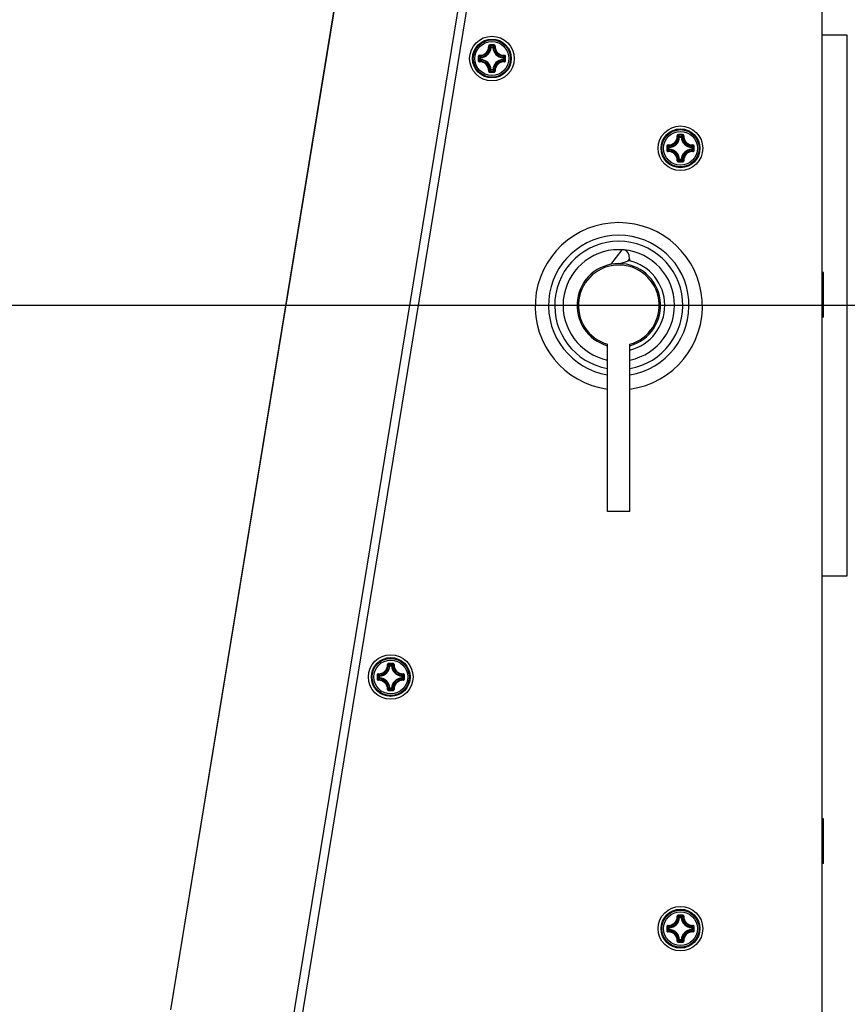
# Model space of a CAD drawing. Header units: millimetres. Extents: x 0 to 420, y 0 to 297.
# Tile 146 of 256: x 69 to 84, y 202 to 220. Entities that reach past the tile are written whole.
import ezdxf

# ---------------------------------------------------------------- set-up
doc = ezdxf.new("R2010")
doc.units = ezdxf.units.MM
doc.header["$LTSCALE"] = 23.1
doc.layers.get('0').update_dxf_attribs({"linetype": 'CONTINUOUS'})
doc.layers.add('AXES', color=7, linetype='CONTINUOUS')
doc.layers.add('DIM_PILOTEES', color=7, linetype='CONTINUOUS')
doc.styles.add('TEXTSTYLE_5', font='txt', dxfattribs={"width": 1.142857})
doc.dimstyles.new('DIMSTYLE_4', dxfattribs={"dimtxt": 2.5, "dimasz": 0.1875, "dimexe": 0.125, "dimexo": 0.0625, "dimgap": 1.25, "dimtad": 0, "dimtih": 1, "dimtoh": 1, "dimdsep": 46, "dimtxsty": 'TEXTSTYLE_5', "dimblk": '_FILLED', "dimblk1": '_FILLED', "dimblk2": '_FILLED', "dimcen": 0.09, "dimazin": 2, "dimtfac": 1, "dimtofl": 0, "dimtmove": 0, "dimatfit": 3, "dimldrblk": '_FILLED', "dimfxl": 1, "dimtolj": 1, "dimarcsym": 0})

# ---------------------------------------------------------------- blocks, each defined once
blk = doc.blocks.new('_FILLED')
at = {"color": 0, "linetype": 'BYBLOCK'}
blk.add_solid([(0, 0), (-1, 0.167), (-1, -0.167)], dxfattribs=at)
blk = doc.blocks.new('*D14')
at = {"layer": 'DIM_PILOTEES', "color": 2, "linetype": 'CONTINUOUS'}
for p, q in [((66.664, 214.622), (63.682, 214.622)), ((63.807, 214.622), (63.807, 170.264)), ((124.063, 214.622), (66.664, 214.622)), ((63.807, 129.447), (63.807, 165.264)), ((66.664, 129.447), (63.682, 129.447)), ((98.893, 129.447), (66.664, 129.447))]:
    blk.add_line(p, q, dxfattribs=at)
at = {"layer": 'DIM_PILOTEES', "color": 2, "linetype": 'CONTINUOUS', "xscale": 0.1875, "yscale": 0.1875, "zscale": 0.1875}
for p, rotation in [((63.807, 214.622), 90), ((63.807, 129.447), 270)]:
    blk.add_blockref('_FILLED', p, dxfattribs=dict(at, rotation=rotation))
at = {"layer": 'DIM_PILOTEES', "color": 2, "linetype": 'CONTINUOUS', "insert": (63.807, 169.014), "char_height": 2.5, "width": 8.57143, "attachment_point": 2, "line_spacing_factor": 0.9, "style": 'TEXTSTYLE_5'}
blk.add_mtext('{\\ftxt;\\W0.0001;\\H0.0001;\\~}{\\ftxt;\\W2.2857142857;\\H2.5; }{\\ftxt;\\W0.0001;\\H0.0001;\\~}', dxfattribs=at)

msp = doc.modelspace()

# ---------------------------------------------------------------- linework, layer by layer
at = {"color": 7, "linetype": 'CONTINUOUS'}
for p, q in [((76.523, 229.451), (72.03, 201.987)), ((76.527, 229.448), (72.034, 201.986)), ((83.725, 186.985), (83.725, 228.791)), ((78.264, 226.496), (73.13, 195.117)), ((78.413, 226.467), (73.281, 195.092)), ((84.175, 219.472), (83.725, 219.472)), ((84.175, 209.772), (84.175, 219.472)), ((77.783, 219.252), (77.773, 219.252)), ((77.783, 219.252), (77.783, 219.261)), ((77.783, 219.261), (77.815, 219.261)), ((77.783, 219.252), (77.815, 219.252)), ((77.815, 219.252), (77.815, 219.261)), ((77.815, 219.252), (77.825, 219.252)), ((77.588, 219.034), (77.588, 219.067)), ((77.598, 219.067), (77.588, 219.067)), ((77.598, 219.034), (77.588, 219.034)), ((77.598, 219.067), (77.598, 219.077)), ((77.598, 219.034), (77.598, 219.067)), ((77.598, 219.034), (77.598, 219.024)), ((78, 219.067), (78.001, 219.077)), ((78, 219.067), (78, 219.034)), ((78, 219.067), (78.01, 219.067)), ((78, 219.034), (78.001, 219.024)), ((78, 219.034), (78.01, 219.034)), ((78.01, 219.067), (78.01, 219.034)), ((77.783, 218.85), (77.773, 218.849)), ((77.783, 218.85), (77.783, 218.84)), ((77.815, 218.85), (77.783, 218.85)), ((77.815, 218.84), (77.783, 218.84)), ((77.815, 218.85), (77.815, 218.84)), ((77.815, 218.85), (77.825, 218.849)), ((81.166, 217.642), (81.156, 217.643)), ((81.166, 217.642), (81.166, 217.652)), ((81.166, 217.652), (81.198, 217.652)), ((81.166, 217.642), (81.198, 217.642)), ((81.198, 217.642), (81.198, 217.652)), ((81.198, 217.642), (81.208, 217.643)), ((80.971, 217.425), (80.971, 217.458)), ((80.981, 217.458), (80.971, 217.458)), ((80.981, 217.458), (80.981, 217.467)), ((80.981, 217.425), (80.981, 217.457)), ((81.383, 217.458), (81.384, 217.467)), ((81.383, 217.458), (81.393, 217.458)), ((81.383, 217.457), (81.383, 217.425)), ((81.393, 217.458), (81.393, 217.425)), ((80.981, 217.425), (80.971, 217.425)), ((80.981, 217.425), (80.981, 217.415)), ((81.383, 217.425), (81.384, 217.415)), ((81.383, 217.425), (81.393, 217.425)), ((81.166, 217.24), (81.156, 217.24)), ((81.166, 217.24), (81.166, 217.23)), ((81.198, 217.24), (81.166, 217.24)), ((81.198, 217.23), (81.166, 217.23)), ((81.198, 217.24), (81.198, 217.23)), ((81.198, 217.24), (81.208, 217.24)), ((80.13, 215.62), (79.928, 215.357)), ((80.1, 215.372), (80.234, 215.415)), ((80.265, 215.456), (80.234, 215.415)), ((80.265, 215.456), (80.265, 215.425)), ((79.875, 210.922), (79.875, 213.925)), ((80.275, 210.922), (80.275, 213.925)), ((80.275, 210.922), (79.875, 210.922)), ((83.725, 209.772), (84.175, 209.772)), ((75.968, 208.157), (75.958, 208.157)), ((75.968, 208.157), (75.968, 208.167)), ((75.968, 208.167), (76, 208.167)), ((75.968, 208.157), (76, 208.157)), ((76, 208.157), (76, 208.167)), ((76, 208.157), (76.01, 208.157)), ((75.773, 207.94), (75.773, 207.972)), ((75.783, 207.972), (75.773, 207.972)), ((75.783, 207.94), (75.773, 207.94)), ((75.783, 207.972), (75.783, 207.982)), ((75.783, 207.94), (75.783, 207.972)), ((75.783, 207.94), (75.783, 207.93)), ((76.185, 207.972), (76.186, 207.982)), ((76.185, 207.972), (76.185, 207.94)), ((76.185, 207.972), (76.195, 207.972)), ((76.185, 207.94), (76.186, 207.93)), ((76.185, 207.94), (76.195, 207.94)), ((76.195, 207.972), (76.195, 207.94)), ((75.968, 207.755), (75.958, 207.754)), ((75.968, 207.755), (75.968, 207.745)), ((76, 207.755), (75.968, 207.755)), ((76, 207.745), (75.968, 207.745)), ((76, 207.755), (76, 207.745)), ((76, 207.755), (76.01, 207.754)), ((81.166, 203.642), (81.156, 203.643)), ((81.166, 203.642), (81.166, 203.652)), ((81.166, 203.652), (81.198, 203.652)), ((81.166, 203.642), (81.198, 203.642)), ((81.198, 203.642), (81.198, 203.652)), ((81.198, 203.642), (81.208, 203.643)), ((80.971, 203.425), (80.971, 203.458)), ((80.981, 203.458), (80.971, 203.458)), ((80.981, 203.425), (80.971, 203.425)), ((80.981, 203.458), (80.981, 203.467)), ((80.981, 203.425), (80.981, 203.457)), ((80.981, 203.425), (80.981, 203.415)), ((81.383, 203.458), (81.384, 203.467)), ((81.383, 203.458), (81.393, 203.458)), ((81.383, 203.457), (81.383, 203.425)), ((81.383, 203.425), (81.384, 203.415)), ((81.383, 203.425), (81.393, 203.425)), ((81.393, 203.458), (81.393, 203.425)), ((81.166, 203.24), (81.156, 203.24)), ((81.166, 203.24), (81.166, 203.23)), ((81.198, 203.24), (81.166, 203.24)), ((81.198, 203.23), (81.166, 203.23)), ((81.198, 203.24), (81.198, 203.23)), ((81.198, 203.24), (81.208, 203.24))]:
    msp.add_line(p, q, dxfattribs=at)
for centre, radius in [((77.799, 219.051), 0.4), ((77.799, 219.051), 0.348), ((77.799, 219.051), 0.348), ((77.799, 219.051), 0.334), ((77.799, 219.051), 0.304), ((81.182, 217.441), 0.4), ((81.182, 217.441), 0.348), ((81.182, 217.441), 0.348), ((81.182, 217.441), 0.334), ((81.182, 217.441), 0.304), ((75.984, 207.956), 0.4), ((75.984, 207.956), 0.348), ((75.984, 207.956), 0.348), ((75.984, 207.956), 0.334), ((75.984, 207.956), 0.304), ((81.182, 203.441), 0.4), ((81.182, 203.441), 0.348), ((81.182, 203.441), 0.348), ((81.182, 203.441), 0.334), ((81.182, 203.441), 0.304)]:
    msp.add_circle(centre, radius, dxfattribs=at)
for centre, radius, start, end in [((77.585, 219.265), 0.156, 266.8359, 3.1593), ((77.586, 219.263), 0.165, 266.7227, 3.2772), ((77.589, 219.261), 0.194, 272.6594, 357.3406), ((77.589, 219.261), 0.184, 272.6606, 357.3393), ((77.8, 207.879), 11.416, 89.8104, 90.1968), ((77.799, 207.962), 11.321, 89.8069, 90.1932), ((77.405, 218.901), 0.522, 43.6483, 47.0364), ((78.193, 218.901), 0.522, 132.9634, 136.3517), ((78.009, 219.261), 0.194, 182.6594, 267.3405), ((78.009, 219.261), 0.184, 182.6607, 267.3393), ((78.012, 219.263), 0.165, 176.7227, 273.2771), ((78.014, 219.265), 0.156, 176.8402, 273.1614), ((88.971, 219.051), 11.416, 179.807, 180.0002), ((88.971, 219.05), 11.416, 179.9997, 180.1929), ((77.949, 219.444), 0.522, 222.9629, 226.3522), ((88.888, 219.051), 11.322, 179.8069, 180.1931), ((77.949, 218.657), 0.522, 133.6479, 137.0369), ((77.589, 218.841), 0.194, 2.6594, 87.3406), ((78.009, 218.841), 0.194, 92.6592, 177.3404), ((77.65, 219.445), 0.522, 313.6483, 317.0364), ((77.65, 218.656), 0.522, 42.9634, 46.3517), ((66.711, 219.051), 11.321, 359.8069, 0.1931), ((66.628, 219.051), 11.416, 359.9997, 0.1929), ((66.628, 219.05), 11.416, 359.807, 0.0002), ((77.585, 218.836), 0.156, 356.8402, 93.1614), ((77.586, 218.838), 0.165, 356.7235, 93.2764), ((77.589, 218.841), 0.184, 2.6606, 87.3394), ((78.009, 218.841), 0.184, 92.6607, 177.3393), ((78.012, 218.838), 0.165, 86.7236, 183.2763), ((78.014, 218.836), 0.156, 86.8391, 183.1593), ((77.405, 219.2), 0.522, 312.9629, 316.3522), ((77.799, 230.139), 11.321, 269.8068, 270.1931), ((77.8, 230.222), 11.416, 269.8032, 270.1895), ((78.193, 219.2), 0.522, 223.6483, 227.0364), ((80.968, 217.656), 0.156, 266.8359, 3.1593), ((80.969, 217.654), 0.165, 266.7227, 3.2772), ((80.972, 217.651), 0.184, 272.6606, 357.3393), ((80.972, 217.651), 0.194, 272.6594, 357.3406), ((81.183, 206.27), 11.416, 89.8104, 90.1968), ((81.182, 206.353), 11.321, 89.8069, 90.1932), ((80.788, 217.292), 0.522, 43.6483, 47.0364), ((81.576, 217.292), 0.522, 132.9634, 136.3517), ((81.392, 217.651), 0.194, 182.6594, 267.3405), ((81.392, 217.651), 0.184, 182.6607, 267.3393), ((81.395, 217.654), 0.165, 176.7227, 273.2771), ((81.397, 217.656), 0.156, 176.8402, 273.1614), ((92.354, 217.441), 11.416, 179.807, 180.0002), ((81.332, 217.835), 0.522, 222.9629, 226.3522), ((92.271, 217.441), 11.322, 179.8069, 180.1931), ((81.033, 217.835), 0.522, 313.6483, 317.0364), ((70.093, 217.441), 11.321, 359.8069, 0.1931), ((70.011, 217.441), 11.416, 359.9997, 0.1929), ((92.354, 217.441), 11.416, 179.9997, 180.1929), ((81.332, 217.047), 0.522, 133.6479, 137.0369), ((80.968, 217.227), 0.156, 356.8402, 93.1614), ((80.969, 217.228), 0.165, 356.7235, 93.2764), ((80.972, 217.231), 0.194, 2.6594, 87.3406), ((80.972, 217.231), 0.184, 2.6606, 87.3394), ((81.392, 217.231), 0.194, 92.6592, 177.3404), ((81.392, 217.231), 0.184, 92.6607, 177.3393), ((81.395, 217.228), 0.165, 86.7236, 183.2763), ((81.397, 217.227), 0.156, 86.8391, 183.1593), ((81.033, 217.047), 0.522, 42.9634, 46.3517), ((70.011, 217.441), 11.416, 359.807, 0.0002), ((80.788, 217.591), 0.522, 312.9629, 316.3522), ((81.182, 228.53), 11.321, 269.8068, 270.1931), ((81.183, 228.613), 11.416, 269.8032, 270.1895), ((81.576, 217.591), 0.522, 223.6483, 227.0364), ((80.075, 214.607), 1.5, 277.6654, 262.3346), ((80.075, 214.622), 1.26, 279.1386, 260.8614), ((80.075, 214.622), 1.15, 280.0207, 259.9793), ((80.075, 214.622), 1, 281.537, 258.4609), ((80.075, 214.622), 0.75, 285.4663, 254.5253), ((80.075, 214.622), 0.725, 286.0134, 253.9866), ((80.583, 214.36), 1.111, 106.6338, 108.3166), ((80.075, 214.622), 0.825, 284.0298, 76.6842), ((75.77, 208.17), 0.156, 266.8359, 3.1593), ((75.771, 208.169), 0.165, 266.7227, 3.2772), ((75.774, 208.166), 0.194, 272.6594, 357.3406), ((75.774, 208.166), 0.184, 272.6606, 357.3393), ((75.985, 196.784), 11.416, 89.8104, 90.1968), ((75.984, 196.867), 11.321, 89.8069, 90.1932), ((75.59, 207.806), 0.522, 43.6483, 47.0364), ((76.378, 207.806), 0.522, 132.9634, 136.3517), ((76.194, 208.166), 0.194, 182.6594, 267.3405), ((76.194, 208.166), 0.184, 182.6607, 267.3393), ((76.197, 208.169), 0.165, 176.7227, 273.2771), ((76.199, 208.17), 0.156, 176.8402, 273.1614), ((87.156, 207.956), 11.416, 179.807, 180.0002), ((87.156, 207.956), 11.416, 179.9997, 180.1929), ((76.134, 208.35), 0.522, 222.9629, 226.3522), ((87.073, 207.956), 11.322, 179.8069, 180.1931), ((76.134, 207.562), 0.522, 133.6479, 137.0369), ((75.771, 207.743), 0.165, 356.7235, 93.2764), ((75.774, 207.746), 0.194, 2.6594, 87.3406), ((75.774, 207.746), 0.184, 2.6606, 87.3394), ((76.194, 207.746), 0.194, 92.6592, 177.3404), ((76.194, 207.746), 0.184, 92.6607, 177.3393), ((76.197, 207.743), 0.165, 86.7236, 183.2763), ((75.835, 208.35), 0.522, 313.6483, 317.0364), ((75.835, 207.562), 0.522, 42.9634, 46.3517), ((64.895, 207.956), 11.321, 359.8069, 0.1931), ((64.813, 207.956), 11.416, 359.9997, 0.1929), ((64.813, 207.956), 11.416, 359.807, 0.0002), ((75.77, 207.741), 0.156, 356.8402, 93.1614), ((75.59, 208.105), 0.522, 312.9629, 316.3522), ((76.378, 208.105), 0.522, 223.6483, 227.0364), ((76.199, 207.741), 0.156, 86.8391, 183.1593), ((75.984, 219.044), 11.321, 269.8068, 270.1931), ((75.985, 219.127), 11.416, 269.8032, 270.1895), ((81.183, 192.27), 11.416, 89.8104, 90.1968), ((81.182, 192.353), 11.321, 89.8069, 90.1932), ((80.788, 203.292), 0.522, 43.6483, 47.0364), ((81.576, 203.292), 0.522, 132.9634, 136.3517), ((80.968, 203.656), 0.156, 266.8359, 3.1593), ((80.969, 203.654), 0.165, 266.7227, 3.2772), ((80.972, 203.651), 0.184, 272.6606, 357.3393), ((80.972, 203.651), 0.194, 272.6594, 357.3406), ((81.392, 203.651), 0.194, 182.6594, 267.3405), ((81.392, 203.651), 0.184, 182.6607, 267.3393), ((81.395, 203.654), 0.165, 176.7227, 273.2771), ((81.397, 203.656), 0.156, 176.8402, 273.1614), ((92.354, 203.441), 11.416, 179.807, 180.0002), ((92.354, 203.441), 11.416, 179.9997, 180.1929), ((81.332, 203.835), 0.522, 222.9629, 226.3522), ((92.271, 203.441), 11.322, 179.8069, 180.1931), ((81.332, 203.047), 0.522, 133.6479, 137.0369), ((80.968, 203.227), 0.156, 356.8402, 93.1614), ((80.969, 203.228), 0.165, 356.7235, 93.2764), ((80.972, 203.231), 0.194, 2.6594, 87.3406), ((80.972, 203.231), 0.184, 2.6606, 87.3394), ((81.392, 203.231), 0.194, 92.6592, 177.3404), ((81.392, 203.231), 0.184, 92.6607, 177.3393), ((81.395, 203.228), 0.165, 86.7236, 183.2763), ((81.397, 203.227), 0.156, 86.8391, 183.1593), ((81.033, 203.835), 0.522, 313.6483, 317.0364), ((81.033, 203.047), 0.522, 42.9634, 46.3517), ((70.093, 203.441), 11.321, 359.8069, 0.1931), ((70.011, 203.441), 11.416, 359.9997, 0.1929), ((70.011, 203.441), 11.416, 359.807, 0.0002), ((80.788, 203.591), 0.522, 312.9629, 316.3522), ((81.182, 214.53), 11.321, 269.8068, 270.1931), ((81.183, 214.613), 11.416, 269.8032, 270.1895), ((81.576, 203.591), 0.522, 223.6483, 227.0364)]:
    msp.add_arc(centre, radius, start, end, dxfattribs=at)
msp.add_ellipse((79.508, 214.68), major_axis=(0.705, 0.918), ratio=0.30243, start_param=-0.375284, end_param=0.129606, dxfattribs=at)
for points, knots in [([(77.761, 219.295), (77.755, 219.295), (77.744, 219.29), (77.74, 219.279), (77.74, 219.274)], [0, 0, 0, 0, 0.503055, 1, 1, 1, 1]), ([(77.74, 219.274), (77.743, 219.274), (77.746, 219.274), (77.749, 219.274), (77.751, 219.273), (77.751, 219.273)], [0, 0, 0, 0, 0.654585, 0.879518, 1, 1, 1, 1]), ([(77.761, 219.283), (77.758, 219.283), (77.753, 219.281), (77.751, 219.275), (77.751, 219.273)], [0, 0, 0, 0, 0.506356, 1, 1, 1, 1]), ([(77.773, 219.252), (77.771, 219.254), (77.764, 219.261), (77.757, 219.268), (77.751, 219.273)], [0, 0, 0, 0, 0.245129, 1, 1, 1, 1]), ([(77.761, 219.295), (77.761, 219.292), (77.761, 219.289), (77.761, 219.285), (77.761, 219.284), (77.761, 219.283)], [0, 0, 0, 0, 0.661505, 0.892729, 1, 1, 1, 1]), ([(77.825, 219.252), (77.827, 219.254), (77.834, 219.261), (77.842, 219.268), (77.848, 219.273)], [0, 0, 0, 0, 0.245127, 1, 1, 1, 1]), ([(77.838, 219.295), (77.838, 219.292), (77.838, 219.289), (77.838, 219.285), (77.838, 219.284), (77.837, 219.283)], [0, 0, 0, 0, 0.661448, 0.89268, 1, 1, 1, 1]), ([(77.848, 219.273), (77.848, 219.275), (77.846, 219.281), (77.84, 219.283), (77.837, 219.283)], [0, 0, 0, 0, 0.493633, 1, 1, 1, 1]), ([(77.858, 219.274), (77.858, 219.279), (77.854, 219.29), (77.843, 219.295), (77.838, 219.295)], [0, 0, 0, 0, 0.496944, 1, 1, 1, 1]), ([(77.858, 219.274), (77.856, 219.274), (77.853, 219.274), (77.849, 219.274), (77.848, 219.273), (77.848, 219.273)], [0, 0, 0, 0, 0.654635, 0.879564, 1, 1, 1, 1]), ([(77.576, 219.109), (77.571, 219.11), (77.559, 219.106), (77.555, 219.094), (77.555, 219.089)], [0, 0, 0, 0, 0.49693, 1, 1, 1, 1]), ([(77.555, 219.089), (77.557, 219.089), (77.561, 219.089), (77.565, 219.089), (77.566, 219.089), (77.567, 219.089)], [0, 0, 0, 0, 0.661474, 0.892703, 1, 1, 1, 1]), ([(77.577, 219.099), (77.574, 219.099), (77.569, 219.097), (77.567, 219.091), (77.567, 219.089)], [0, 0, 0, 0, 0.493642, 1, 1, 1, 1]), ([(77.576, 219.109), (77.576, 219.107), (77.576, 219.104), (77.576, 219.101), (77.577, 219.099), (77.577, 219.099)], [0, 0, 0, 0, 0.654635, 0.879564, 1, 1, 1, 1]), ([(77.598, 219.077), (77.596, 219.078), (77.589, 219.086), (77.582, 219.093), (77.577, 219.099)], [0, 0, 0, 0, 0.245124, 1, 1, 1, 1]), ([(77.588, 219.034), (77.588, 219.032), (77.59, 219.027), (77.595, 219.025), (77.598, 219.024)], [0, 0, 0, 0, 0.499979, 1, 1, 1, 1]), ([(78.001, 219.077), (78.003, 219.078), (78.01, 219.086), (78.017, 219.093), (78.022, 219.099)], [0, 0, 0, 0, 0.245129, 1, 1, 1, 1]), ([(78.01, 219.067), (78.01, 219.069), (78.008, 219.074), (78.003, 219.077), (78.001, 219.077)], [0, 0, 0, 0, 0.499979, 1, 1, 1, 1]), ([(78.001, 219.024), (78.003, 219.025), (78.008, 219.027), (78.01, 219.032), (78.01, 219.034)], [0, 0, 0, 0, 0.500021, 1, 1, 1, 1]), ([(78.044, 219.089), (78.044, 219.094), (78.039, 219.106), (78.028, 219.11), (78.022, 219.109)], [0, 0, 0, 0, 0.503051, 1, 1, 1, 1]), ([(78.023, 219.109), (78.023, 219.107), (78.023, 219.104), (78.022, 219.101), (78.022, 219.099), (78.022, 219.099)], [0, 0, 0, 0, 0.654598, 0.879529, 1, 1, 1, 1]), ([(78.032, 219.089), (78.032, 219.091), (78.03, 219.097), (78.024, 219.099), (78.022, 219.099)], [0, 0, 0, 0, 0.50636, 1, 1, 1, 1]), ([(78.044, 219.089), (78.041, 219.089), (78.038, 219.089), (78.034, 219.089), (78.032, 219.089), (78.032, 219.089)], [0, 0, 0, 0, 0.661505, 0.892729, 1, 1, 1, 1]), ([(77.555, 219.012), (77.555, 219.007), (77.559, 218.995), (77.571, 218.991), (77.576, 218.992)], [0, 0, 0, 0, 0.503051, 1, 1, 1, 1]), ([(77.555, 219.012), (77.557, 219.012), (77.561, 219.012), (77.565, 219.012), (77.566, 219.012), (77.567, 219.012)], [0, 0, 0, 0, 0.661505, 0.892729, 1, 1, 1, 1]), ([(77.567, 219.012), (77.567, 219.01), (77.569, 219.004), (77.574, 219.002), (77.577, 219.002)], [0, 0, 0, 0, 0.50636, 1, 1, 1, 1]), ([(77.576, 218.992), (77.576, 218.994), (77.576, 218.997), (77.576, 219.001), (77.577, 219.002), (77.577, 219.002)], [0, 0, 0, 0, 0.654598, 0.879529, 1, 1, 1, 1]), ([(77.598, 219.024), (77.596, 219.023), (77.589, 219.015), (77.582, 219.008), (77.577, 219.002)], [0, 0, 0, 0, 0.245126, 1, 1, 1, 1]), ([(78.001, 219.024), (78.003, 219.023), (78.01, 219.015), (78.017, 219.008), (78.022, 219.002)], [0, 0, 0, 0, 0.245127, 1, 1, 1, 1]), ([(78.022, 218.992), (78.028, 218.991), (78.039, 218.995), (78.044, 219.007), (78.044, 219.012)], [0, 0, 0, 0, 0.496947, 1, 1, 1, 1]), ([(78.022, 219.002), (78.024, 219.002), (78.03, 219.004), (78.032, 219.01), (78.032, 219.012)], [0, 0, 0, 0, 0.493642, 1, 1, 1, 1]), ([(78.023, 218.992), (78.023, 218.994), (78.023, 218.997), (78.022, 219.001), (78.022, 219.002), (78.022, 219.002)], [0, 0, 0, 0, 0.654634, 0.879563, 1, 1, 1, 1]), ([(78.044, 219.012), (78.041, 219.012), (78.038, 219.012), (78.034, 219.012), (78.032, 219.012), (78.032, 219.012)], [0, 0, 0, 0, 0.661481, 0.892709, 1, 1, 1, 1]), ([(77.74, 218.827), (77.743, 218.827), (77.746, 218.827), (77.749, 218.827), (77.751, 218.828), (77.751, 218.828)], [0, 0, 0, 0, 0.654635, 0.879564, 1, 1, 1, 1]), ([(77.74, 218.827), (77.74, 218.822), (77.744, 218.811), (77.755, 218.806), (77.761, 218.806)], [0, 0, 0, 0, 0.496966, 1, 1, 1, 1]), ([(77.773, 218.849), (77.771, 218.847), (77.764, 218.84), (77.757, 218.833), (77.751, 218.828)], [0, 0, 0, 0, 0.245124, 1, 1, 1, 1]), ([(77.751, 218.828), (77.751, 218.826), (77.753, 218.82), (77.758, 218.818), (77.761, 218.818)], [0, 0, 0, 0, 0.493633, 1, 1, 1, 1]), ([(77.761, 218.806), (77.761, 218.809), (77.761, 218.812), (77.761, 218.816), (77.761, 218.817), (77.761, 218.818)], [0, 0, 0, 0, 0.661448, 0.89268, 1, 1, 1, 1]), ([(77.815, 218.84), (77.818, 218.84), (77.823, 218.842), (77.825, 218.847), (77.825, 218.849)], [0, 0, 0, 0, 0.499979, 1, 1, 1, 1]), ([(77.825, 218.849), (77.827, 218.847), (77.834, 218.84), (77.842, 218.833), (77.848, 218.828)], [0, 0, 0, 0, 0.245129, 1, 1, 1, 1]), ([(77.837, 218.818), (77.84, 218.818), (77.846, 218.82), (77.848, 218.826), (77.848, 218.828)], [0, 0, 0, 0, 0.506357, 1, 1, 1, 1]), ([(77.838, 218.806), (77.838, 218.809), (77.838, 218.812), (77.838, 218.816), (77.838, 218.817), (77.837, 218.818)], [0, 0, 0, 0, 0.661505, 0.892729, 1, 1, 1, 1]), ([(77.838, 218.806), (77.843, 218.806), (77.854, 218.811), (77.858, 218.822), (77.858, 218.827)], [0, 0, 0, 0, 0.503087, 1, 1, 1, 1]), ([(77.858, 218.827), (77.856, 218.827), (77.853, 218.827), (77.849, 218.827), (77.848, 218.828), (77.848, 218.828)], [0, 0, 0, 0, 0.654531, 0.879475, 1, 1, 1, 1]), ([(81.144, 217.686), (81.138, 217.686), (81.127, 217.681), (81.123, 217.67), (81.123, 217.664)], [0, 0, 0, 0, 0.503055, 1, 1, 1, 1]), ([(81.123, 217.665), (81.126, 217.665), (81.129, 217.665), (81.132, 217.664), (81.134, 217.664), (81.134, 217.664)], [0, 0, 0, 0, 0.654585, 0.879518, 1, 1, 1, 1]), ([(81.144, 217.674), (81.141, 217.674), (81.136, 217.672), (81.134, 217.666), (81.134, 217.664)], [0, 0, 0, 0, 0.506356, 1, 1, 1, 1]), ([(81.156, 217.643), (81.154, 217.645), (81.147, 217.652), (81.14, 217.659), (81.134, 217.664)], [0, 0, 0, 0, 0.245129, 1, 1, 1, 1]), ([(81.144, 217.686), (81.144, 217.683), (81.144, 217.68), (81.144, 217.676), (81.144, 217.674), (81.144, 217.674)], [0, 0, 0, 0, 0.661505, 0.892729, 1, 1, 1, 1]), ([(81.208, 217.643), (81.21, 217.645), (81.217, 217.652), (81.225, 217.659), (81.231, 217.664)], [0, 0, 0, 0, 0.245127, 1, 1, 1, 1]), ([(81.221, 217.686), (81.221, 217.683), (81.221, 217.68), (81.221, 217.676), (81.221, 217.674), (81.22, 217.674)], [0, 0, 0, 0, 0.661448, 0.89268, 1, 1, 1, 1]), ([(81.231, 217.664), (81.231, 217.666), (81.229, 217.672), (81.223, 217.674), (81.22, 217.674)], [0, 0, 0, 0, 0.493633, 1, 1, 1, 1]), ([(81.241, 217.664), (81.241, 217.67), (81.237, 217.681), (81.226, 217.686), (81.221, 217.686)], [0, 0, 0, 0, 0.496944, 1, 1, 1, 1]), ([(81.241, 217.665), (81.239, 217.665), (81.236, 217.665), (81.232, 217.664), (81.231, 217.664), (81.231, 217.664)], [0, 0, 0, 0, 0.654635, 0.879564, 1, 1, 1, 1]), ([(80.959, 217.5), (80.954, 217.5), (80.942, 217.496), (80.938, 217.485), (80.938, 217.48)], [0, 0, 0, 0, 0.49693, 1, 1, 1, 1]), ([(80.938, 217.48), (80.94, 217.48), (80.944, 217.48), (80.948, 217.48), (80.949, 217.48), (80.95, 217.479)], [0, 0, 0, 0, 0.661474, 0.892703, 1, 1, 1, 1]), ([(80.96, 217.49), (80.957, 217.49), (80.952, 217.488), (80.95, 217.482), (80.95, 217.479)], [0, 0, 0, 0, 0.493642, 1, 1, 1, 1]), ([(80.959, 217.5), (80.959, 217.498), (80.959, 217.495), (80.959, 217.491), (80.96, 217.49), (80.96, 217.49)], [0, 0, 0, 0, 0.654635, 0.879564, 1, 1, 1, 1]), ([(80.981, 217.467), (80.979, 217.469), (80.972, 217.476), (80.965, 217.484), (80.96, 217.49)], [0, 0, 0, 0, 0.245124, 1, 1, 1, 1]), ([(81.384, 217.467), (81.385, 217.469), (81.393, 217.476), (81.399, 217.484), (81.405, 217.49)], [0, 0, 0, 0, 0.245129, 1, 1, 1, 1]), ([(81.393, 217.458), (81.393, 217.46), (81.391, 217.465), (81.386, 217.467), (81.384, 217.467)], [0, 0, 0, 0, 0.499979, 1, 1, 1, 1]), ([(81.406, 217.5), (81.406, 217.498), (81.406, 217.495), (81.405, 217.491), (81.405, 217.49), (81.405, 217.49)], [0, 0, 0, 0, 0.654598, 0.879529, 1, 1, 1, 1]), ([(81.427, 217.48), (81.427, 217.485), (81.422, 217.496), (81.411, 217.5), (81.405, 217.5)], [0, 0, 0, 0, 0.503051, 1, 1, 1, 1]), ([(81.415, 217.479), (81.415, 217.482), (81.413, 217.488), (81.407, 217.49), (81.405, 217.49)], [0, 0, 0, 0, 0.50636, 1, 1, 1, 1]), ([(81.427, 217.48), (81.424, 217.48), (81.421, 217.48), (81.417, 217.48), (81.415, 217.48), (81.415, 217.479)], [0, 0, 0, 0, 0.661505, 0.892729, 1, 1, 1, 1]), ([(80.938, 217.403), (80.938, 217.397), (80.942, 217.386), (80.954, 217.382), (80.959, 217.382)], [0, 0, 0, 0, 0.503051, 1, 1, 1, 1]), ([(80.938, 217.403), (80.94, 217.403), (80.944, 217.403), (80.948, 217.403), (80.949, 217.403), (80.95, 217.403)], [0, 0, 0, 0, 0.661505, 0.892729, 1, 1, 1, 1]), ([(80.95, 217.403), (80.95, 217.4), (80.952, 217.395), (80.957, 217.393), (80.96, 217.393)], [0, 0, 0, 0, 0.50636, 1, 1, 1, 1]), ([(80.959, 217.382), (80.959, 217.385), (80.959, 217.388), (80.959, 217.391), (80.96, 217.393), (80.96, 217.393)], [0, 0, 0, 0, 0.654598, 0.879529, 1, 1, 1, 1]), ([(80.981, 217.415), (80.979, 217.413), (80.972, 217.406), (80.965, 217.399), (80.96, 217.393)], [0, 0, 0, 0, 0.245126, 1, 1, 1, 1]), ([(80.971, 217.425), (80.971, 217.423), (80.973, 217.418), (80.978, 217.415), (80.981, 217.415)], [0, 0, 0, 0, 0.499979, 1, 1, 1, 1]), ([(81.384, 217.415), (81.386, 217.415), (81.391, 217.418), (81.393, 217.423), (81.393, 217.425)], [0, 0, 0, 0, 0.500021, 1, 1, 1, 1]), ([(81.384, 217.415), (81.385, 217.413), (81.393, 217.406), (81.399, 217.399), (81.405, 217.393)], [0, 0, 0, 0, 0.245127, 1, 1, 1, 1]), ([(81.405, 217.382), (81.411, 217.382), (81.422, 217.386), (81.427, 217.397), (81.427, 217.403)], [0, 0, 0, 0, 0.496947, 1, 1, 1, 1]), ([(81.405, 217.393), (81.407, 217.393), (81.413, 217.395), (81.415, 217.4), (81.415, 217.403)], [0, 0, 0, 0, 0.493642, 1, 1, 1, 1]), ([(81.406, 217.382), (81.406, 217.385), (81.406, 217.388), (81.405, 217.391), (81.405, 217.393), (81.405, 217.393)], [0, 0, 0, 0, 0.654634, 0.879563, 1, 1, 1, 1]), ([(81.427, 217.403), (81.424, 217.403), (81.421, 217.403), (81.417, 217.403), (81.415, 217.403), (81.415, 217.403)], [0, 0, 0, 0, 0.661481, 0.892709, 1, 1, 1, 1]), ([(81.123, 217.218), (81.126, 217.218), (81.129, 217.218), (81.132, 217.218), (81.134, 217.219), (81.134, 217.219)], [0, 0, 0, 0, 0.654635, 0.879564, 1, 1, 1, 1]), ([(81.123, 217.218), (81.123, 217.213), (81.127, 217.201), (81.138, 217.197), (81.144, 217.197)], [0, 0, 0, 0, 0.496966, 1, 1, 1, 1]), ([(81.156, 217.24), (81.154, 217.238), (81.147, 217.231), (81.14, 217.224), (81.134, 217.219)], [0, 0, 0, 0, 0.245124, 1, 1, 1, 1]), ([(81.134, 217.219), (81.134, 217.216), (81.136, 217.211), (81.141, 217.209), (81.144, 217.209)], [0, 0, 0, 0, 0.493633, 1, 1, 1, 1]), ([(81.144, 217.197), (81.144, 217.199), (81.144, 217.203), (81.144, 217.207), (81.144, 217.208), (81.144, 217.209)], [0, 0, 0, 0, 0.661448, 0.89268, 1, 1, 1, 1]), ([(81.198, 217.23), (81.201, 217.23), (81.206, 217.232), (81.208, 217.237), (81.208, 217.24)], [0, 0, 0, 0, 0.499979, 1, 1, 1, 1]), ([(81.208, 217.24), (81.21, 217.238), (81.217, 217.231), (81.225, 217.224), (81.231, 217.219)], [0, 0, 0, 0, 0.245129, 1, 1, 1, 1]), ([(81.22, 217.209), (81.223, 217.209), (81.229, 217.211), (81.231, 217.216), (81.231, 217.219)], [0, 0, 0, 0, 0.506357, 1, 1, 1, 1]), ([(81.221, 217.197), (81.221, 217.199), (81.221, 217.203), (81.221, 217.207), (81.221, 217.208), (81.22, 217.209)], [0, 0, 0, 0, 0.661505, 0.892729, 1, 1, 1, 1]), ([(81.221, 217.197), (81.226, 217.197), (81.237, 217.201), (81.241, 217.213), (81.241, 217.218)], [0, 0, 0, 0, 0.503087, 1, 1, 1, 1]), ([(81.241, 217.218), (81.239, 217.218), (81.236, 217.218), (81.232, 217.218), (81.231, 217.219), (81.231, 217.219)], [0, 0, 0, 0, 0.654531, 0.879475, 1, 1, 1, 1]), ([(75.946, 208.2), (75.94, 208.2), (75.929, 208.196), (75.925, 208.184), (75.925, 208.179)], [0, 0, 0, 0, 0.503055, 1, 1, 1, 1]), ([(75.925, 208.179), (75.928, 208.179), (75.931, 208.179), (75.934, 208.179), (75.936, 208.178), (75.936, 208.178)], [0, 0, 0, 0, 0.654585, 0.879518, 1, 1, 1, 1]), ([(75.946, 208.188), (75.943, 208.188), (75.938, 208.186), (75.936, 208.181), (75.936, 208.178)], [0, 0, 0, 0, 0.506356, 1, 1, 1, 1]), ([(75.958, 208.157), (75.956, 208.159), (75.949, 208.166), (75.942, 208.173), (75.936, 208.178)], [0, 0, 0, 0, 0.245129, 1, 1, 1, 1]), ([(75.946, 208.2), (75.946, 208.198), (75.946, 208.194), (75.946, 208.19), (75.946, 208.189), (75.946, 208.188)], [0, 0, 0, 0, 0.661505, 0.892729, 1, 1, 1, 1]), ([(76.01, 208.157), (76.012, 208.159), (76.019, 208.166), (76.027, 208.173), (76.033, 208.178)], [0, 0, 0, 0, 0.245127, 1, 1, 1, 1]), ([(76.023, 208.2), (76.023, 208.198), (76.023, 208.194), (76.023, 208.19), (76.023, 208.189), (76.022, 208.188)], [0, 0, 0, 0, 0.661448, 0.89268, 1, 1, 1, 1]), ([(76.033, 208.178), (76.033, 208.181), (76.031, 208.186), (76.025, 208.188), (76.022, 208.188)], [0, 0, 0, 0, 0.493633, 1, 1, 1, 1]), ([(76.043, 208.179), (76.043, 208.184), (76.039, 208.196), (76.028, 208.2), (76.023, 208.2)], [0, 0, 0, 0, 0.496944, 1, 1, 1, 1]), ([(76.043, 208.179), (76.041, 208.179), (76.038, 208.179), (76.034, 208.179), (76.033, 208.178), (76.033, 208.178)], [0, 0, 0, 0, 0.654635, 0.879564, 1, 1, 1, 1]), ([(75.761, 208.015), (75.756, 208.015), (75.744, 208.011), (75.74, 208), (75.74, 207.994)], [0, 0, 0, 0, 0.49693, 1, 1, 1, 1]), ([(75.74, 207.994), (75.742, 207.994), (75.746, 207.994), (75.75, 207.994), (75.751, 207.994), (75.752, 207.994)], [0, 0, 0, 0, 0.661474, 0.892703, 1, 1, 1, 1]), ([(75.74, 207.917), (75.742, 207.917), (75.746, 207.917), (75.75, 207.917), (75.751, 207.917), (75.752, 207.918)], [0, 0, 0, 0, 0.661505, 0.892729, 1, 1, 1, 1]), ([(75.74, 207.917), (75.74, 207.912), (75.744, 207.901), (75.756, 207.897), (75.761, 207.897)], [0, 0, 0, 0, 0.503051, 1, 1, 1, 1]), ([(75.762, 208.004), (75.759, 208.004), (75.754, 208.002), (75.752, 207.997), (75.752, 207.994)], [0, 0, 0, 0, 0.493642, 1, 1, 1, 1]), ([(75.752, 207.918), (75.752, 207.915), (75.754, 207.909), (75.759, 207.907), (75.762, 207.907)], [0, 0, 0, 0, 0.50636, 1, 1, 1, 1]), ([(75.761, 208.015), (75.761, 208.012), (75.761, 208.009), (75.761, 208.006), (75.762, 208.004), (75.762, 208.004)], [0, 0, 0, 0, 0.654635, 0.879564, 1, 1, 1, 1]), ([(75.761, 207.897), (75.761, 207.899), (75.761, 207.902), (75.761, 207.906), (75.762, 207.907), (75.762, 207.907)], [0, 0, 0, 0, 0.654598, 0.879529, 1, 1, 1, 1]), ([(75.783, 207.982), (75.781, 207.984), (75.774, 207.991), (75.767, 207.998), (75.762, 208.004)], [0, 0, 0, 0, 0.245124, 1, 1, 1, 1]), ([(75.783, 207.93), (75.781, 207.928), (75.774, 207.921), (75.767, 207.913), (75.762, 207.907)], [0, 0, 0, 0, 0.245126, 1, 1, 1, 1]), ([(75.773, 207.94), (75.773, 207.937), (75.775, 207.932), (75.78, 207.93), (75.783, 207.93)], [0, 0, 0, 0, 0.499979, 1, 1, 1, 1]), ([(76.186, 207.982), (76.187, 207.984), (76.195, 207.991), (76.201, 207.998), (76.207, 208.004)], [0, 0, 0, 0, 0.245129, 1, 1, 1, 1]), ([(76.195, 207.972), (76.195, 207.974), (76.193, 207.979), (76.188, 207.982), (76.186, 207.982)], [0, 0, 0, 0, 0.499979, 1, 1, 1, 1]), ([(76.186, 207.93), (76.188, 207.93), (76.193, 207.932), (76.195, 207.937), (76.195, 207.94)], [0, 0, 0, 0, 0.500021, 1, 1, 1, 1]), ([(76.186, 207.93), (76.187, 207.928), (76.195, 207.921), (76.201, 207.913), (76.207, 207.907)], [0, 0, 0, 0, 0.245127, 1, 1, 1, 1]), ([(76.208, 208.015), (76.208, 208.012), (76.208, 208.009), (76.207, 208.006), (76.207, 208.004), (76.207, 208.004)], [0, 0, 0, 0, 0.654598, 0.879529, 1, 1, 1, 1]), ([(76.229, 207.994), (76.229, 208), (76.224, 208.011), (76.213, 208.015), (76.207, 208.015)], [0, 0, 0, 0, 0.503051, 1, 1, 1, 1]), ([(76.217, 207.994), (76.217, 207.997), (76.215, 208.002), (76.209, 208.004), (76.207, 208.004)], [0, 0, 0, 0, 0.50636, 1, 1, 1, 1]), ([(76.207, 207.907), (76.209, 207.907), (76.215, 207.909), (76.217, 207.915), (76.217, 207.918)], [0, 0, 0, 0, 0.493642, 1, 1, 1, 1]), ([(76.207, 207.897), (76.213, 207.897), (76.224, 207.901), (76.229, 207.912), (76.229, 207.917)], [0, 0, 0, 0, 0.496947, 1, 1, 1, 1]), ([(76.208, 207.897), (76.208, 207.899), (76.208, 207.902), (76.207, 207.906), (76.207, 207.907), (76.207, 207.907)], [0, 0, 0, 0, 0.654634, 0.879563, 1, 1, 1, 1]), ([(76.229, 207.994), (76.226, 207.994), (76.223, 207.994), (76.219, 207.994), (76.217, 207.994), (76.217, 207.994)], [0, 0, 0, 0, 0.661505, 0.892729, 1, 1, 1, 1]), ([(76.229, 207.917), (76.226, 207.917), (76.223, 207.917), (76.219, 207.917), (76.217, 207.917), (76.217, 207.918)], [0, 0, 0, 0, 0.661481, 0.892709, 1, 1, 1, 1]), ([(75.925, 207.733), (75.925, 207.727), (75.929, 207.716), (75.94, 207.711), (75.946, 207.711)], [0, 0, 0, 0, 0.496966, 1, 1, 1, 1]), ([(75.925, 207.732), (75.928, 207.732), (75.931, 207.732), (75.934, 207.733), (75.936, 207.733), (75.936, 207.733)], [0, 0, 0, 0, 0.654635, 0.879564, 1, 1, 1, 1]), ([(75.958, 207.754), (75.956, 207.752), (75.949, 207.745), (75.942, 207.738), (75.936, 207.733)], [0, 0, 0, 0, 0.245124, 1, 1, 1, 1]), ([(75.936, 207.733), (75.936, 207.731), (75.938, 207.725), (75.943, 207.723), (75.946, 207.723)], [0, 0, 0, 0, 0.493633, 1, 1, 1, 1]), ([(76, 207.745), (76.003, 207.745), (76.008, 207.747), (76.01, 207.752), (76.01, 207.754)], [0, 0, 0, 0, 0.499979, 1, 1, 1, 1]), ([(76.01, 207.754), (76.012, 207.752), (76.019, 207.745), (76.027, 207.738), (76.033, 207.733)], [0, 0, 0, 0, 0.245129, 1, 1, 1, 1]), ([(76.022, 207.723), (76.025, 207.723), (76.031, 207.725), (76.033, 207.731), (76.033, 207.733)], [0, 0, 0, 0, 0.506357, 1, 1, 1, 1]), ([(76.023, 207.711), (76.028, 207.711), (76.039, 207.716), (76.043, 207.727), (76.043, 207.733)], [0, 0, 0, 0, 0.503087, 1, 1, 1, 1]), ([(76.043, 207.732), (76.041, 207.732), (76.038, 207.732), (76.034, 207.733), (76.033, 207.733), (76.033, 207.733)], [0, 0, 0, 0, 0.654531, 0.879475, 1, 1, 1, 1]), ([(75.946, 207.711), (75.946, 207.714), (75.946, 207.717), (75.946, 207.721), (75.946, 207.723), (75.946, 207.723)], [0, 0, 0, 0, 0.661448, 0.89268, 1, 1, 1, 1]), ([(76.023, 207.711), (76.023, 207.714), (76.023, 207.717), (76.023, 207.721), (76.023, 207.723), (76.022, 207.723)], [0, 0, 0, 0, 0.661505, 0.892729, 1, 1, 1, 1]), ([(81.144, 203.686), (81.138, 203.686), (81.127, 203.681), (81.123, 203.67), (81.123, 203.664)], [0, 0, 0, 0, 0.503055, 1, 1, 1, 1]), ([(81.144, 203.674), (81.141, 203.674), (81.136, 203.672), (81.134, 203.666), (81.134, 203.664)], [0, 0, 0, 0, 0.506356, 1, 1, 1, 1]), ([(81.144, 203.686), (81.144, 203.683), (81.144, 203.68), (81.144, 203.676), (81.144, 203.674), (81.144, 203.674)], [0, 0, 0, 0, 0.661505, 0.892729, 1, 1, 1, 1]), ([(81.221, 203.686), (81.221, 203.683), (81.221, 203.68), (81.221, 203.676), (81.221, 203.674), (81.22, 203.674)], [0, 0, 0, 0, 0.661448, 0.89268, 1, 1, 1, 1]), ([(81.231, 203.664), (81.231, 203.666), (81.229, 203.672), (81.223, 203.674), (81.22, 203.674)], [0, 0, 0, 0, 0.493633, 1, 1, 1, 1]), ([(81.241, 203.664), (81.241, 203.67), (81.237, 203.681), (81.226, 203.686), (81.221, 203.686)], [0, 0, 0, 0, 0.496944, 1, 1, 1, 1]), ([(80.959, 203.5), (80.954, 203.5), (80.942, 203.496), (80.938, 203.485), (80.938, 203.48)], [0, 0, 0, 0, 0.49693, 1, 1, 1, 1]), ([(80.96, 203.49), (80.957, 203.49), (80.952, 203.488), (80.95, 203.482), (80.95, 203.479)], [0, 0, 0, 0, 0.493642, 1, 1, 1, 1]), ([(80.959, 203.5), (80.959, 203.498), (80.959, 203.495), (80.959, 203.491), (80.96, 203.49), (80.96, 203.49)], [0, 0, 0, 0, 0.654635, 0.879564, 1, 1, 1, 1]), ([(80.981, 203.467), (80.979, 203.469), (80.972, 203.476), (80.965, 203.484), (80.96, 203.49)], [0, 0, 0, 0, 0.245124, 1, 1, 1, 1]), ([(81.123, 203.665), (81.126, 203.665), (81.129, 203.665), (81.132, 203.664), (81.134, 203.664), (81.134, 203.664)], [0, 0, 0, 0, 0.654585, 0.879518, 1, 1, 1, 1]), ([(81.156, 203.643), (81.154, 203.645), (81.147, 203.652), (81.14, 203.659), (81.134, 203.664)], [0, 0, 0, 0, 0.245129, 1, 1, 1, 1]), ([(81.208, 203.643), (81.21, 203.645), (81.217, 203.652), (81.225, 203.659), (81.231, 203.664)], [0, 0, 0, 0, 0.245127, 1, 1, 1, 1]), ([(81.241, 203.665), (81.239, 203.665), (81.236, 203.665), (81.232, 203.664), (81.231, 203.664), (81.231, 203.664)], [0, 0, 0, 0, 0.654635, 0.879564, 1, 1, 1, 1]), ([(81.384, 203.467), (81.385, 203.469), (81.393, 203.476), (81.399, 203.484), (81.405, 203.49)], [0, 0, 0, 0, 0.245129, 1, 1, 1, 1]), ([(81.406, 203.5), (81.406, 203.498), (81.406, 203.495), (81.405, 203.491), (81.405, 203.49), (81.405, 203.49)], [0, 0, 0, 0, 0.654598, 0.879529, 1, 1, 1, 1]), ([(81.427, 203.48), (81.427, 203.485), (81.422, 203.496), (81.411, 203.5), (81.405, 203.5)], [0, 0, 0, 0, 0.503051, 1, 1, 1, 1]), ([(81.415, 203.479), (81.415, 203.482), (81.413, 203.488), (81.407, 203.49), (81.405, 203.49)], [0, 0, 0, 0, 0.50636, 1, 1, 1, 1]), ([(80.938, 203.48), (80.94, 203.48), (80.944, 203.48), (80.948, 203.48), (80.949, 203.48), (80.95, 203.479)], [0, 0, 0, 0, 0.661474, 0.892703, 1, 1, 1, 1]), ([(80.938, 203.403), (80.938, 203.397), (80.942, 203.386), (80.954, 203.382), (80.959, 203.382)], [0, 0, 0, 0, 0.503051, 1, 1, 1, 1]), ([(80.938, 203.403), (80.94, 203.403), (80.944, 203.403), (80.948, 203.403), (80.949, 203.403), (80.95, 203.403)], [0, 0, 0, 0, 0.661505, 0.892729, 1, 1, 1, 1]), ([(80.95, 203.403), (80.95, 203.4), (80.952, 203.395), (80.957, 203.393), (80.96, 203.393)], [0, 0, 0, 0, 0.50636, 1, 1, 1, 1]), ([(80.959, 203.382), (80.959, 203.385), (80.959, 203.388), (80.959, 203.391), (80.96, 203.393), (80.96, 203.393)], [0, 0, 0, 0, 0.654598, 0.879529, 1, 1, 1, 1]), ([(80.981, 203.415), (80.979, 203.413), (80.972, 203.406), (80.965, 203.399), (80.96, 203.393)], [0, 0, 0, 0, 0.245126, 1, 1, 1, 1]), ([(80.971, 203.425), (80.971, 203.423), (80.973, 203.418), (80.978, 203.415), (80.981, 203.415)], [0, 0, 0, 0, 0.499979, 1, 1, 1, 1]), ([(81.393, 203.458), (81.393, 203.46), (81.391, 203.465), (81.386, 203.467), (81.384, 203.467)], [0, 0, 0, 0, 0.499979, 1, 1, 1, 1]), ([(81.384, 203.415), (81.386, 203.415), (81.391, 203.418), (81.393, 203.423), (81.393, 203.425)], [0, 0, 0, 0, 0.500021, 1, 1, 1, 1]), ([(81.384, 203.415), (81.385, 203.413), (81.393, 203.406), (81.399, 203.399), (81.405, 203.393)], [0, 0, 0, 0, 0.245127, 1, 1, 1, 1]), ([(81.405, 203.382), (81.411, 203.382), (81.422, 203.386), (81.427, 203.397), (81.427, 203.403)], [0, 0, 0, 0, 0.496947, 1, 1, 1, 1]), ([(81.405, 203.393), (81.407, 203.393), (81.413, 203.395), (81.415, 203.4), (81.415, 203.403)], [0, 0, 0, 0, 0.493642, 1, 1, 1, 1]), ([(81.406, 203.382), (81.406, 203.385), (81.406, 203.388), (81.405, 203.391), (81.405, 203.393), (81.405, 203.393)], [0, 0, 0, 0, 0.654634, 0.879563, 1, 1, 1, 1]), ([(81.427, 203.48), (81.424, 203.48), (81.421, 203.48), (81.417, 203.48), (81.415, 203.48), (81.415, 203.479)], [0, 0, 0, 0, 0.661505, 0.892729, 1, 1, 1, 1]), ([(81.427, 203.403), (81.424, 203.403), (81.421, 203.403), (81.417, 203.403), (81.415, 203.403), (81.415, 203.403)], [0, 0, 0, 0, 0.661481, 0.892709, 1, 1, 1, 1]), ([(81.123, 203.218), (81.126, 203.218), (81.129, 203.218), (81.132, 203.218), (81.134, 203.219), (81.134, 203.219)], [0, 0, 0, 0, 0.654635, 0.879564, 1, 1, 1, 1]), ([(81.123, 203.218), (81.123, 203.213), (81.127, 203.201), (81.138, 203.197), (81.144, 203.197)], [0, 0, 0, 0, 0.496966, 1, 1, 1, 1]), ([(81.156, 203.24), (81.154, 203.238), (81.147, 203.231), (81.14, 203.224), (81.134, 203.219)], [0, 0, 0, 0, 0.245124, 1, 1, 1, 1]), ([(81.134, 203.219), (81.134, 203.216), (81.136, 203.211), (81.141, 203.209), (81.144, 203.209)], [0, 0, 0, 0, 0.493633, 1, 1, 1, 1]), ([(81.144, 203.197), (81.144, 203.199), (81.144, 203.203), (81.144, 203.207), (81.144, 203.208), (81.144, 203.209)], [0, 0, 0, 0, 0.661448, 0.89268, 1, 1, 1, 1]), ([(81.198, 203.23), (81.201, 203.23), (81.206, 203.232), (81.208, 203.237), (81.208, 203.24)], [0, 0, 0, 0, 0.499979, 1, 1, 1, 1]), ([(81.208, 203.24), (81.21, 203.238), (81.217, 203.231), (81.225, 203.224), (81.231, 203.219)], [0, 0, 0, 0, 0.245129, 1, 1, 1, 1]), ([(81.22, 203.209), (81.223, 203.209), (81.229, 203.211), (81.231, 203.216), (81.231, 203.219)], [0, 0, 0, 0, 0.506357, 1, 1, 1, 1]), ([(81.221, 203.197), (81.221, 203.199), (81.221, 203.203), (81.221, 203.207), (81.221, 203.208), (81.22, 203.209)], [0, 0, 0, 0, 0.661505, 0.892729, 1, 1, 1, 1]), ([(81.221, 203.197), (81.226, 203.197), (81.237, 203.201), (81.241, 203.213), (81.241, 203.218)], [0, 0, 0, 0, 0.503087, 1, 1, 1, 1]), ([(81.241, 203.218), (81.239, 203.218), (81.236, 203.218), (81.232, 203.218), (81.231, 203.219), (81.231, 203.219)], [0, 0, 0, 0, 0.654531, 0.879475, 1, 1, 1, 1])]:
    msp.add_open_spline(points, degree=3, knots=knots, dxfattribs=at)
for points in [[(77.783, 219.261), (77.781, 219.261), (77.776, 219.259), (77.773, 219.254), (77.773, 219.252)], [(77.825, 219.252), (77.825, 219.254), (77.823, 219.259), (77.818, 219.261), (77.815, 219.261)], [(77.598, 219.077), (77.595, 219.077), (77.59, 219.074), (77.588, 219.069), (77.588, 219.067)], [(77.773, 218.849), (77.773, 218.847), (77.776, 218.842), (77.781, 218.84), (77.783, 218.84)], [(81.166, 217.652), (81.164, 217.652), (81.158, 217.65), (81.156, 217.645), (81.156, 217.643)], [(81.208, 217.643), (81.208, 217.645), (81.206, 217.65), (81.201, 217.652), (81.198, 217.652)], [(80.981, 217.467), (80.978, 217.467), (80.973, 217.465), (80.971, 217.46), (80.971, 217.458)], [(81.156, 217.24), (81.156, 217.237), (81.158, 217.232), (81.164, 217.23), (81.166, 217.23)], [(75.968, 208.167), (75.966, 208.167), (75.96, 208.165), (75.958, 208.16), (75.958, 208.157)], [(76.01, 208.157), (76.01, 208.16), (76.008, 208.165), (76.003, 208.167), (76, 208.167)], [(75.783, 207.982), (75.78, 207.982), (75.775, 207.979), (75.773, 207.974), (75.773, 207.972)], [(75.958, 207.754), (75.958, 207.752), (75.96, 207.747), (75.966, 207.745), (75.968, 207.745)], [(81.166, 203.652), (81.164, 203.652), (81.158, 203.65), (81.156, 203.645), (81.156, 203.643)], [(81.208, 203.643), (81.208, 203.645), (81.206, 203.65), (81.201, 203.652), (81.198, 203.652)], [(80.981, 203.467), (80.978, 203.467), (80.973, 203.465), (80.971, 203.46), (80.971, 203.458)], [(81.156, 203.24), (81.156, 203.237), (81.158, 203.232), (81.164, 203.23), (81.166, 203.23)]]:
    msp.add_open_spline(points, degree=3, dxfattribs=at)
at = {"layer": 'AXES', "color": 7, "linetype": 'CONTINUOUS'}
for p, q in [((83.75, 215.212), (83.725, 215.212)), ((83.75, 214.412), (83.75, 215.212)), ((83.75, 214.412), (83.725, 214.412)), ((83.75, 205.412), (83.725, 205.412)), ((83.75, 204.612), (83.75, 205.412)), ((83.75, 204.612), (83.725, 204.612))]:
    msp.add_line(p, q, dxfattribs=at)

# ---------------------------------------------------------------- dimensions: what is measured, and where the dimension line sits
at = {"layer": 'DIM_PILOTEES', "color": 2, "linetype": 'CONTINUOUS'}
dim = msp.add_linear_dim(base=(63.807, 214.622), p1=(98.955, 129.447), p2=(124.125, 214.622), angle=90, text='{\\ftxt;\\W0.0001;\\H0.0001;\\~}{\\ftxt;\\W2.2857142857;\\H2.5; }{\\ftxt;\\W0.0001;\\H0.0001;\\~}', dimstyle='DIMSTYLE_4', dxfattribs=at)
dim.commit()
dim.dimension.update_dxf_attribs({"geometry": '*D14', "text_midpoint": (60.95, 166.514), "dimtype": 160})

doc.saveas('drawing.dxf')
